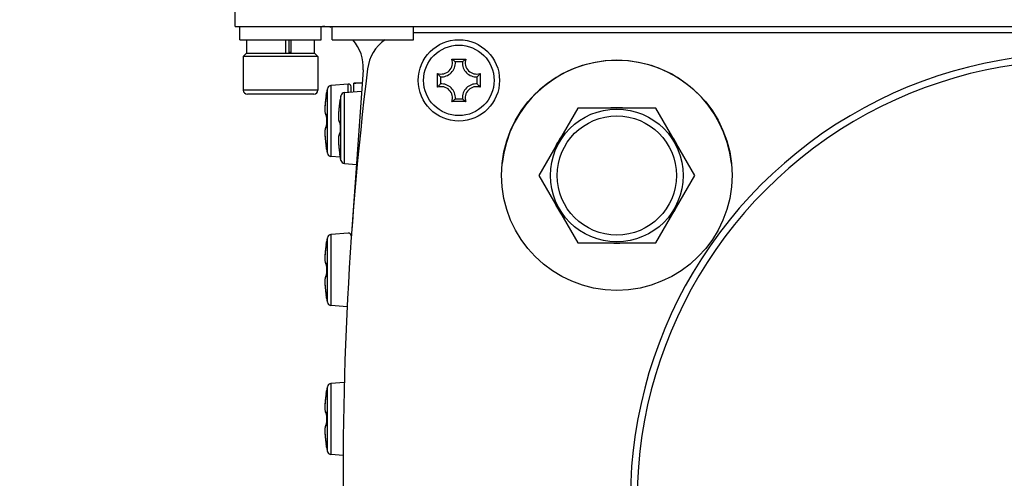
# Model space of a CAD drawing. Header units: millimetres. Extents: x 0 to 420, y 0 to 297.
# Tile 91 of 104: x 333 to 351, y 225 to 234. Entities that reach past the tile are written whole.
import ezdxf

# ---------------------------------------------------------------- set-up
doc = ezdxf.new("R2010")
doc.units = ezdxf.units.MM
doc.header["$LTSCALE"] = 23.1
doc.layers.get('0').update_dxf_attribs({"linetype": 'CONTINUOUS'})
doc.layers.add('02___PRT_ALL_AXES', color=7, linetype='CONTINUOUS')
doc.layers.add('DIM_PILOTEES', color=7, linetype='CONTINUOUS')
doc.styles.get("Standard").update_dxf_attribs({"font": 'txt', "width": 0.7})
doc.dimstyles.new('DIMSTYLE_1', dxfattribs={"dimtxt": 2.5, "dimasz": 3.5, "dimexe": 2, "dimexo": 0, "dimtad": 1, "dimdec": 0, "dimlfac": 4, "dimdsep": 46, "dimtxsty": 'STANDARD', "dimblk": '_FILLED', "dimblk1": '_FILLED', "dimblk2": '_FILLED', "dimcen": 0.09, "dimazin": 2, "dimtp": 0.5, "dimtm": 0.5, "dimtfac": 1, "dimtdec": 0, "dimtofl": 0, "dimtmove": 0, "dimatfit": 3, "dimldrblk": '_FILLED', "dimfxl": 1, "dimtolj": 1, "dimarcsym": 0})
doc.dimstyles.new('DIMSTYLE_5', dxfattribs={"dimtxt": 2.5, "dimasz": 3.5, "dimexe": 2, "dimexo": 0, "dimgap": 2.5, "dimtad": 1, "dimlfac": 4, "dimdsep": 46, "dimtxsty": 'STANDARD', "dimblk": '_FILLED', "dimblk1": '_FILLED', "dimblk2": '_FILLED', "dimcen": 0.09, "dimazin": 2, "dimtp": 0.5, "dimtm": 0.5, "dimtfac": 1, "dimtofl": 0, "dimtmove": 0, "dimatfit": 3, "dimldrblk": '_FILLED', "dimfxl": 1, "dimtolj": 1, "dimarcsym": 0})

# ---------------------------------------------------------------- blocks, each defined once
blk = doc.blocks.new('_FILLED')
at = {"color": 0, "linetype": 'BYBLOCK'}
blk.add_solid([(0, 0), (-1, 0.1429), (-1, -0.1429)], dxfattribs=at)
blk = doc.blocks.new('*D5')
at = {"layer": 'DIM_PILOTEES', "color": 2, "linetype": 'CONTINUOUS'}
for p, q in [((370.369, 250.876), (370.369, 152.328)), ((334.079, 188.243), (334.079, 152.328)), ((334.079, 154.328), (352.224, 154.328)), ((370.369, 154.328), (352.224, 154.328))]:
    blk.add_line(p, q, dxfattribs=at)
at = {"layer": 'DIM_PILOTEES', "color": 2, "linetype": 'CONTINUOUS', "xscale": 3.5, "yscale": 3.5, "zscale": 3.5, "rotation": 180}
blk.add_blockref('_FILLED', (334.079, 154.328), dxfattribs=at)
at = {"layer": 'DIM_PILOTEES', "color": 2, "linetype": 'CONTINUOUS', "xscale": 3.5, "yscale": 3.5, "zscale": 3.5}
blk.add_blockref('_FILLED', (370.369, 154.328), dxfattribs=at)
at = {"layer": 'DIM_PILOTEES', "color": 2, "linetype": 'CONTINUOUS', "insert": (352.835, 157.453), "char_height": 2.5, "width": 7.76786, "attachment_point": 2, "line_spacing_factor": 0.9}
blk.add_mtext('{\\ftxt;\\W0.0001;\\H0.0001;\\~}{\\ftxt;\\W2.0714285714;\\H2.5; }{\\ftxt;\\W0.0001;\\H0.0001;\\~}', dxfattribs=at)
blk = doc.blocks.new('*D8')
at = {"layer": 'DIM_PILOTEES', "color": 2, "linetype": 'CONTINUOUS'}
for p, q in [((309.135, 219.281), (296.688, 217.643)), ((396.54, 219.279), (408.97, 217.643))]:
    blk.add_line(p, q, dxfattribs=at)
for start, end in [(90, 187.5), (-7.5, 90)]:
    blk.add_arc((352.829, 225.034), 54.625, start, end, dxfattribs=at)
for points in [[(297.828, 221.337), (298.671, 217.904), (298.823, 221.436)], [(406.835, 221.436), (406.987, 217.904), (407.83, 221.337)]]:
    blk.add_solid(points, dxfattribs=at)
at = {"layer": 'DIM_PILOTEES', "color": 2, "linetype": 'CONTINUOUS', "insert": (354.282, 284.641), "char_height": 2.5, "width": 23.75, "attachment_point": 2, "rotation": 358.6035, "line_spacing_factor": 0.9}
blk.add_mtext('{\\ftxt;\\W0.0001;\\H0.0001;\\~}{\\ftxt;\\W3.5952380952;\\H2.5; }{\\ftxt;\\W0.0001;\\H0.0001;\\~}{\\ftxt;\\W0.0001;\\H0.0001;\\~}{\\ftxt;\\W2.0714285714;\\H2.5; }{\\ftxt;\\W0.0001;\\H0.0001;\\~}{\\ftxt;\\W0.0001;\\H0.0001;\\~}{\\ftxt;\\W0.6666666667;\\H2.5; }{\\ftxt;\\W0.0001;\\H0.0001;\\~}', dxfattribs=at)

msp = doc.modelspace()

# ---------------------------------------------------------------- linework, layer by layer
at = {"color": 7, "linetype": 'CONTINUOUS'}
for p, q in [((337.3002, 233.7289), (337.3002, 251.3539)), ((337.3002, 233.7289), (368.3752, 233.7289)), ((337.3877, 233.4789), (337.3877, 233.7289)), ((338.8877, 233.4789), (338.8877, 233.7289)), ((337.3877, 233.4789), (338.8877, 233.4789)), ((337.5127, 233.2289), (337.5127, 233.4789)), ((338.2337, 233.2289), (338.2337, 233.4789)), ((338.2939, 233.2289), (338.2939, 233.4789)), ((338.3347, 233.2289), (338.3347, 233.4789)), ((338.7627, 233.2289), (338.7627, 233.4789)), ((337.504, 233.2289), (337.4502, 233.1751)), ((337.4502, 233.1751), (337.4502, 232.5539)), ((338.8252, 233.1751), (337.4502, 233.1751)), ((338.7715, 233.2289), (337.504, 233.2289)), ((338.2939, 233.2539), (338.3347, 233.2539)), ((338.7715, 233.2289), (338.8252, 233.1751)), ((338.8252, 233.1751), (338.8252, 232.5539)), ((341.2975, 233.1257), (341.553, 233.1257)), ((341.4897, 233.0729), (341.3608, 233.0729)), ((339.6595, 232.9264), (339.441, 229.8157)), ((341.0335, 232.6061), (341.0335, 232.8616)), ((341.0862, 232.7983), (341.0862, 232.6695)), ((341.7643, 232.6695), (341.7643, 232.7983)), ((341.817, 232.8616), (341.817, 232.6061)), ((339.3834, 232.6666), (339.0674, 232.639)), ((339.0674, 231.3288), (339.0674, 232.639)), ((339.3834, 232.5148), (339.3834, 232.6666)), ((339.4377, 232.5195), (339.4377, 232.6168)), ((339.4877, 232.5239), (339.4877, 232.6838)), ((341.0425, 232.6184), (341.0415, 232.6171)), ((341.0425, 232.6183), (341.0415, 232.6171)), ((338.8252, 232.5539), (337.4502, 232.5539)), ((338.7502, 232.4789), (337.5252, 232.4789)), ((338.9749, 232.4276), (338.9706, 232.3982)), ((338.9792, 232.454), (338.9749, 232.4275)), ((338.9801, 232.4594), (338.9792, 232.454)), ((338.9819, 232.4702), (338.9801, 232.4594)), ((338.983, 232.4776), (338.9819, 232.4702)), ((338.984, 232.4842), (338.983, 232.4776)), ((338.9848, 232.4898), (338.984, 232.4842)), ((338.9853, 232.4929), (338.9848, 232.4898)), ((338.9856, 232.4957), (338.9853, 232.4929)), ((338.9858, 232.497), (338.9856, 232.4957)), ((338.9858, 232.5059), (338.9866, 232.5058)), ((338.9862, 232.5003), (338.9858, 232.497)), ((338.9863, 232.5014), (338.9861, 232.4993)), ((338.9863, 232.5015), (338.9862, 232.5003)), ((339.0006, 231.3879), (339.0006, 232.5799)), ((339.2506, 232.4499), (339.2358, 232.3759)), ((339.2506, 231.2579), (339.2506, 232.4499)), ((339.3174, 232.509), (339.6321, 232.5365)), ((339.3174, 231.1988), (339.3174, 232.509)), ((338.9557, 232.2493), (338.9549, 232.2292)), ((338.957, 232.2706), (338.9557, 232.2491)), ((338.9601, 232.3087), (338.9599, 232.307)), ((338.9668, 232.3703), (338.9636, 232.3431)), ((338.9706, 232.3984), (338.9668, 232.37)), ((339.2309, 232.3331), (339.2292, 232.323)), ((339.23, 232.3299), (339.2292, 232.3251)), ((339.2292, 232.3251), (339.2295, 232.3251)), ((339.2292, 232.3229), (339.2292, 232.323)), ((339.2314, 232.3382), (339.23, 232.3299)), ((339.2322, 232.3411), (339.2309, 232.3331)), ((339.233, 232.3483), (339.2314, 232.3382)), ((339.2333, 232.3484), (339.2322, 232.3411)), ((339.234, 232.3549), (339.233, 232.3483)), ((339.2342, 232.3547), (339.2333, 232.3484)), ((339.2348, 232.3606), (339.234, 232.3549)), ((339.2348, 232.3584), (339.2342, 232.3547)), ((339.2353, 232.3638), (339.2348, 232.3606)), ((339.2352, 232.3617), (339.2348, 232.3584)), ((339.2356, 232.3645), (339.2352, 232.3617)), ((339.2357, 232.3672), (339.2353, 232.3638)), ((339.2354, 232.3713), (339.2358, 232.3671)), ((339.2359, 232.3666), (339.2356, 232.3645)), ((339.2358, 232.3759), (339.2358, 232.3759)), ((339.2358, 232.3671), (339.2359, 232.3666)), ((339.2363, 232.3707), (339.2359, 232.3666)), ((341.553, 232.3421), (341.2975, 232.3421)), ((341.3097, 232.3512), (341.3084, 232.3502)), ((341.3097, 232.3512), (341.3084, 232.3502)), ((341.3608, 232.3948), (341.4897, 232.3948)), ((338.9549, 232.2293), (338.9545, 232.2107)), ((338.9545, 232.2107), (338.9545, 232.1936)), ((338.9548, 232.178), (338.9555, 232.1637)), ((338.9555, 232.1638), (338.9566, 232.1508)), ((338.9565, 232.1509), (338.9579, 232.1393)), ((338.9579, 232.1393), (338.9596, 232.129)), ((338.9596, 232.1291), (338.9615, 232.1199)), ((338.9615, 232.1199), (338.9638, 232.1118)), ((338.9856, 232.0773), (338.9859, 232.0734)), ((338.9859, 232.0739), (338.9861, 232.0701)), ((338.9861, 232.0701), (338.9862, 232.066)), ((338.9863, 232.057), (338.9862, 232.0525)), ((339.2101, 232.1779), (339.21, 232.1762)), ((338.9851, 231.8859), (338.9845, 231.8856)), ((338.9866, 232.0525), (338.9862, 232.0525)), ((338.9866, 231.9153), (338.9862, 231.9153)), ((339.226, 231.9556), (339.2318, 231.9502)), ((339.2318, 231.9502), (339.235, 231.9483)), ((339.2362, 231.9271), (339.2363, 231.9271)), ((339.2366, 231.9179), (339.2362, 231.9179)), ((338.9548, 231.7899), (338.9545, 231.7741)), ((338.9545, 231.7742), (338.9545, 231.757)), ((338.9545, 231.7571), (338.9549, 231.7385)), ((338.9555, 231.8041), (338.9548, 231.7898)), ((338.9549, 231.7386), (338.9557, 231.7185)), ((338.9566, 231.817), (338.9555, 231.804)), ((338.9557, 231.7185), (338.957, 231.6972)), ((338.9579, 231.8285), (338.9565, 231.8169)), ((338.9596, 231.8388), (338.9579, 231.8285)), ((338.9615, 231.8479), (338.9596, 231.8387)), ((339.2352, 231.752), (339.2333, 231.7511)), ((339.2354, 231.8583), (339.2354, 231.8539)), ((339.2366, 231.7806), (339.2362, 231.7807)), ((339.2363, 231.7788), (339.2362, 231.7756)), ((338.9587, 231.6745), (338.9609, 231.6501)), ((338.9609, 231.6503), (338.9636, 231.6245)), ((338.9616, 231.643), (338.962, 231.6399)), ((338.9636, 231.6245), (338.9668, 231.5975)), ((338.9706, 231.5696), (338.9749, 231.54)), ((338.9749, 231.5403), (338.9792, 231.5138)), ((338.9749, 231.54), (338.9791, 231.5142)), ((338.9792, 231.5138), (338.9809, 231.5037)), ((338.9808, 231.5038), (338.9824, 231.494)), ((338.9824, 231.4944), (338.9836, 231.4861)), ((338.9834, 231.4874), (338.9843, 231.4816)), ((338.9842, 231.4824), (338.9844, 231.4807)), ((338.9843, 231.4816), (338.985, 231.4767)), ((338.9849, 231.4775), (338.9854, 231.4738)), ((338.9853, 231.4747), (338.9856, 231.4722)), ((338.9856, 231.4726), (338.9858, 231.4708)), ((338.9858, 231.4711), (338.9858, 231.4708)), ((338.9858, 231.4708), (338.9861, 231.4681)), ((338.9866, 231.462), (338.9858, 231.4619)), ((338.9861, 231.4681), (338.9863, 231.4665)), ((338.9862, 231.4678), (338.9863, 231.4663)), ((339.2394, 231.3137), (339.0674, 231.3288)), ((339.2292, 231.3827), (339.231, 231.3719)), ((339.231, 231.3719), (339.2324, 231.3629)), ((339.2324, 231.3629), (339.2337, 231.3549)), ((339.2337, 231.3549), (339.2345, 231.3497)), ((339.2345, 231.3497), (339.2351, 231.3452)), ((339.2358, 231.3407), (339.2354, 231.3365)), ((339.2354, 231.3365), (339.2355, 231.3339)), ((339.2355, 231.3339), (339.2358, 231.3319)), ((339.2357, 231.3405), (339.2363, 231.3356)), ((339.2358, 231.3319), (339.2358, 231.3319)), ((339.2506, 231.2579), (339.2358, 231.3319)), ((339.3174, 231.1988), (339.5368, 231.1796)), ((339.3834, 229.9166), (339.0674, 229.889)), ((339.0674, 228.5788), (339.0674, 229.889)), ((338.9792, 229.704), (338.9749, 229.6775)), ((338.9826, 229.7252), (338.9814, 229.7176)), ((338.9837, 229.7321), (338.9826, 229.7252)), ((338.9846, 229.738), (338.9837, 229.7321)), ((338.9851, 229.7414), (338.9846, 229.738)), ((338.9855, 229.7444), (338.9851, 229.7414)), ((338.9858, 229.7468), (338.9855, 229.7444)), ((338.9858, 229.7559), (338.9866, 229.7558)), ((338.9862, 229.7503), (338.9858, 229.747)), ((338.9858, 229.747), (338.9858, 229.7468)), ((338.9863, 229.7514), (338.9861, 229.7493)), ((338.9863, 229.7515), (338.9862, 229.7503)), ((339.0006, 228.6379), (339.0006, 229.8299)), ((338.957, 229.5206), (338.9557, 229.4991)), ((338.9601, 229.5587), (338.9599, 229.557)), ((338.9668, 229.6203), (338.9636, 229.5931)), ((338.9706, 229.6484), (338.9668, 229.62)), ((338.9749, 229.6776), (338.9706, 229.6482)), ((338.9549, 229.4793), (338.9545, 229.4607)), ((338.9545, 229.4607), (338.9545, 229.4436)), ((338.9548, 229.428), (338.9555, 229.4137)), ((338.9557, 229.4993), (338.9549, 229.4792)), ((338.9555, 229.4138), (338.9566, 229.4008)), ((338.9565, 229.4009), (338.9579, 229.3893)), ((338.9579, 229.3893), (338.9596, 229.379)), ((338.9596, 229.3791), (338.9615, 229.3699)), ((338.9615, 229.3699), (338.9638, 229.3618)), ((338.9856, 229.3273), (338.9859, 229.3234)), ((338.9859, 229.3239), (338.9861, 229.3201)), ((338.9861, 229.3201), (338.9862, 229.316)), ((338.9863, 229.307), (338.9862, 229.3025)), ((338.9866, 229.3025), (338.9862, 229.3025)), ((338.9866, 229.1653), (338.9862, 229.1653)), ((338.9548, 229.0399), (338.9545, 229.0241)), ((338.9545, 229.0242), (338.9545, 229.007)), ((338.9545, 229.0071), (338.9549, 228.9885)), ((338.9555, 229.0541), (338.9548, 229.0398)), ((338.9549, 228.9886), (338.9557, 228.9685)), ((338.9566, 229.067), (338.9555, 229.054)), ((338.9557, 228.9685), (338.957, 228.9472)), ((338.9579, 229.0785), (338.9565, 229.0669)), ((338.9596, 229.0888), (338.9579, 229.0785)), ((338.9615, 229.0979), (338.9596, 229.0887)), ((338.9587, 228.9245), (338.9609, 228.9001)), ((338.9609, 228.9003), (338.9636, 228.8745)), ((338.9616, 228.893), (338.962, 228.8899)), ((338.9636, 228.8745), (338.9668, 228.8475)), ((338.9706, 228.8196), (338.9749, 228.79)), ((338.9749, 228.7903), (338.9792, 228.7638)), ((338.9749, 228.79), (338.9791, 228.7642)), ((338.9792, 228.7638), (338.9809, 228.7537)), ((338.9808, 228.7538), (338.9824, 228.744)), ((338.9824, 228.7444), (338.9836, 228.7361)), ((338.9834, 228.7374), (338.9843, 228.7316)), ((338.9842, 228.7324), (338.9849, 228.7275)), ((338.9848, 228.7282), (338.9853, 228.7247)), ((338.9852, 228.7252), (338.9856, 228.7222)), ((338.9856, 228.7226), (338.9858, 228.7208)), ((338.9858, 228.7211), (338.9858, 228.7208)), ((338.9858, 228.7208), (338.9861, 228.7181)), ((338.9866, 228.712), (338.9858, 228.7119)), ((338.9861, 228.7181), (338.9863, 228.7165)), ((338.9862, 228.7178), (338.9863, 228.7163)), ((339.3654, 228.5527), (339.0674, 228.5788)), ((339.3124, 227.1604), (339.0674, 227.139)), ((338.9819, 226.9702), (338.9801, 226.9594)), ((338.983, 226.9776), (338.9819, 226.9702)), ((338.984, 226.9842), (338.983, 226.9776)), ((338.9848, 226.9898), (338.984, 226.9842)), ((338.9853, 226.9929), (338.9848, 226.9898)), ((338.9856, 226.9957), (338.9853, 226.9929)), ((338.9858, 226.997), (338.9856, 226.9957)), ((338.9858, 227.0059), (338.9866, 227.0058)), ((338.9862, 227.0003), (338.9858, 226.997)), ((338.9863, 227.0014), (338.9861, 226.9993)), ((338.9863, 227.0015), (338.9862, 227.0003)), ((339.0006, 225.8879), (339.0006, 227.0799)), ((339.0674, 225.8288), (339.0674, 227.139)), ((338.9601, 226.8087), (338.9599, 226.807)), ((338.9668, 226.8703), (338.9636, 226.8431)), ((338.9706, 226.8984), (338.9668, 226.87)), ((338.9749, 226.9276), (338.9706, 226.8982)), ((338.9792, 226.954), (338.9749, 226.9275)), ((338.9801, 226.9594), (338.9792, 226.954)), ((338.9549, 226.7293), (338.9545, 226.7107)), ((338.9545, 226.7107), (338.9545, 226.6936)), ((338.9548, 226.678), (338.9555, 226.6637)), ((338.9557, 226.7493), (338.9549, 226.7292)), ((338.9555, 226.6638), (338.9566, 226.6508)), ((338.957, 226.7706), (338.9557, 226.7491)), ((338.9565, 226.6509), (338.9579, 226.6393)), ((338.9579, 226.6393), (338.9596, 226.629)), ((338.9596, 226.6291), (338.9615, 226.6199)), ((338.9615, 226.6199), (338.9638, 226.6118)), ((338.9856, 226.5773), (338.9859, 226.5734)), ((338.9859, 226.5739), (338.9861, 226.5701)), ((338.9861, 226.5701), (338.9862, 226.566)), ((338.9863, 226.557), (338.9862, 226.5525)), ((338.9866, 226.5525), (338.9862, 226.5525)), ((338.9548, 226.2899), (338.9545, 226.2741)), ((338.9545, 226.2742), (338.9545, 226.257)), ((338.9545, 226.2571), (338.9549, 226.2385)), ((338.9555, 226.3041), (338.9548, 226.2898)), ((338.9566, 226.317), (338.9555, 226.304)), ((338.9579, 226.3285), (338.9565, 226.3169)), ((338.9596, 226.3388), (338.9579, 226.3285)), ((338.9615, 226.3479), (338.9596, 226.3387)), ((338.9851, 226.3859), (338.9845, 226.3856)), ((338.9866, 226.4153), (338.9862, 226.4153)), ((338.9549, 226.2386), (338.9557, 226.2185)), ((338.9557, 226.2185), (338.957, 226.1972)), ((338.9587, 226.1745), (338.9609, 226.1501)), ((338.9609, 226.1503), (338.9636, 226.1245)), ((338.9616, 226.143), (338.962, 226.1399)), ((338.9636, 226.1245), (338.9668, 226.0975)), ((338.9706, 226.0696), (338.9749, 226.04)), ((338.9749, 226.0403), (338.9792, 226.0138)), ((338.9749, 226.04), (338.9791, 226.0142)), ((338.9792, 226.0138), (338.9809, 226.0037)), ((338.9808, 226.0038), (338.9824, 225.994)), ((338.9824, 225.9944), (338.9836, 225.9861)), ((338.9834, 225.9874), (338.9843, 225.9816)), ((338.9842, 225.9824), (338.9849, 225.9775)), ((338.9848, 225.9782), (338.9853, 225.9747)), ((338.9852, 225.9752), (338.9856, 225.9722)), ((338.9856, 225.9726), (338.9858, 225.9708)), ((338.9858, 225.9711), (338.9858, 225.9708)), ((338.9858, 225.9708), (338.9861, 225.9681)), ((338.9866, 225.962), (338.9858, 225.9619)), ((338.9861, 225.9681), (338.9863, 225.9665)), ((338.9862, 225.9678), (338.9863, 225.9663)), ((339.2912, 225.8092), (339.0674, 225.8288))]:
    msp.add_line(p, q, dxfattribs=at)
at = {"color": 3, "linetype": 'CONTINUOUS'}
msp.add_line((365.0877, 233.6089), (340.5877, 233.6089), dxfattribs=at)
at = {"color": 7, "linetype": 'CONTINUOUS'}
for points in [[(338.9636, 232.3433), (338.9609, 232.3177), (338.9587, 232.2935), (338.957, 232.2705)], [(338.9636, 232.3431), (338.9609, 232.3175), (338.9587, 232.2933)], [(339.2292, 232.3251), (339.2252, 232.3001), (339.2209, 232.2717), (339.2172, 232.2442), (339.214, 232.218), (339.2113, 232.1929), (339.2091, 232.1692), (339.2073, 232.1468), (339.206, 232.1258), (339.2051, 232.1062), (339.2046, 232.088), (339.2044, 232.0712), (339.2045, 232.0697)], [(339.2292, 232.323), (339.2252, 232.2984), (339.221, 232.2699), (339.2172, 232.2423), (339.214, 232.2159), (339.2113, 232.1907), (339.2091, 232.1668), (339.2073, 232.1441), (339.206, 232.1229), (339.2051, 232.103), (339.2046, 232.0845)], [(339.2358, 232.3759), (339.2355, 232.3739), (339.2354, 232.3713)], [(338.9545, 232.2108), (338.9545, 232.1937), (338.9548, 232.1779)], [(338.9638, 232.1118), (338.9665, 232.1045), (338.9697, 232.098), (338.9737, 232.092), (338.9785, 232.0867)], [(338.9785, 232.0867), (338.9845, 232.0822), (338.9852, 232.0819)], [(338.9838, 232.0897), (338.9837, 232.0899), (338.9838, 232.0896), (338.984, 232.0889), (338.9843, 232.0878), (338.9845, 232.0862), (338.9848, 232.0843), (338.9851, 232.0821)], [(338.9851, 232.0821), (338.9854, 232.0795), (338.9857, 232.0766)], [(338.9851, 232.0819), (338.9853, 232.0804), (338.9856, 232.0773)], [(338.9862, 232.0665), (338.9863, 232.0616), (338.9863, 232.057)], [(338.9863, 232.0627), (338.9863, 232.0588), (338.9863, 232.0549)], [(339.2046, 232.0845), (339.2044, 232.0674), (339.2046, 232.0516), (339.2052, 232.0371), (339.2061, 232.024), (339.2072, 232.0121), (339.2087, 232.0013), (339.2104, 231.9917), (339.2125, 231.9831), (339.215, 231.9753), (339.2179, 231.9682), (339.2215, 231.9616), (339.226, 231.9556)], [(338.9845, 231.8856), (338.9785, 231.8811), (338.9737, 231.8757), (338.9697, 231.8698), (338.9665, 231.8632), (338.9638, 231.856), (338.9615, 231.8479)], [(338.9853, 231.8872), (338.985, 231.8845), (338.9846, 231.8822), (338.9843, 231.8803), (338.984, 231.879), (338.9838, 231.8782)], [(338.9862, 231.9153), (338.9863, 231.9107), (338.9863, 231.9061), (338.9862, 231.9017), (338.9861, 231.8976), (338.9859, 231.8938), (338.9856, 231.8903), (338.9853, 231.8872)], [(338.9862, 232.0525), (338.9858, 232.0325), (338.9855, 232.0083), (338.9854, 231.9841), (338.9855, 231.9598), (338.9858, 231.9356), (338.9862, 231.9153)], [(339.234, 231.955), (339.2338, 231.9555), (339.2337, 231.9557), (339.2338, 231.9553), (339.2341, 231.9542), (339.2344, 231.9526), (339.2348, 231.9503)], [(339.2348, 231.9503), (339.2351, 231.9475), (339.2355, 231.9442), (339.2358, 231.9405), (339.236, 231.9363), (339.2362, 231.9318), (339.2363, 231.927), (339.2363, 231.9218)], [(339.2355, 231.8828), (339.2354, 231.8495), (339.2355, 231.825), (339.2358, 231.8005)], [(339.2363, 231.929), (339.2358, 231.9073), (339.2355, 231.8828)], [(339.2363, 231.9218), (339.2358, 231.8985), (339.2355, 231.874)], [(338.9557, 231.7187), (338.957, 231.6973), (338.9587, 231.6743)], [(339.2359, 231.7599), (339.2318, 231.7576), (339.226, 231.7522), (339.2215, 231.7462), (339.2179, 231.7396), (339.215, 231.7325), (339.2125, 231.7247), (339.2104, 231.7161), (339.2087, 231.7065), (339.2072, 231.6957), (339.2061, 231.6838), (339.2052, 231.6707), (339.2046, 231.6562), (339.2044, 231.6404), (339.2045, 231.638)], [(339.2333, 231.7511), (339.2269, 231.7459), (339.2221, 231.74), (339.2182, 231.7336), (339.2151, 231.7266), (339.2126, 231.719), (339.2105, 231.7106), (339.2087, 231.7012), (339.2072, 231.6908), (339.2061, 231.6792), (339.2052, 231.6663), (339.2046, 231.6521)], [(339.2355, 231.7545), (339.2352, 231.7513), (339.2348, 231.7486), (339.2344, 231.7465), (339.2341, 231.7448)], [(339.2362, 231.7756), (339.236, 231.7711), (339.2358, 231.7669), (339.2354, 231.7631), (339.2351, 231.7599), (339.235, 231.7594)], [(339.2358, 231.8005), (339.2363, 231.7764), (339.2363, 231.7713), (339.2362, 231.7666), (339.236, 231.7622), (339.2358, 231.7581), (339.2355, 231.7545)], [(338.9636, 231.6247), (338.9668, 231.5978), (338.9706, 231.5693)], [(339.2046, 231.6521), (339.2044, 231.6366), (339.2046, 231.6198), (339.2051, 231.6016), (339.206, 231.582), (339.2073, 231.561), (339.2091, 231.5386), (339.2113, 231.5149), (339.214, 231.4898), (339.2172, 231.4635), (339.2209, 231.4361), (339.2252, 231.4076), (339.2292, 231.3827)], [(339.2351, 231.3452), (339.2355, 231.3426), (339.2356, 231.3415), (339.2357, 231.3405)], [(338.9814, 229.7176), (338.9796, 229.7066), (338.9792, 229.704)], [(338.9636, 229.5933), (338.9609, 229.5677), (338.9587, 229.5435), (338.957, 229.5205)], [(338.9636, 229.5931), (338.9609, 229.5675), (338.9587, 229.5433)], [(338.9545, 229.4608), (338.9545, 229.4437), (338.9548, 229.4279)], [(338.9638, 229.3618), (338.9665, 229.3545), (338.9697, 229.348), (338.9737, 229.342), (338.9785, 229.3367)], [(338.9785, 229.3367), (338.9845, 229.3322), (338.9852, 229.3319)], [(338.9838, 229.3397), (338.9837, 229.3399), (338.9838, 229.3396), (338.984, 229.3389), (338.9843, 229.3378), (338.9845, 229.3362), (338.9848, 229.3343), (338.9851, 229.3321)], [(338.9851, 229.3321), (338.9854, 229.3295), (338.9857, 229.3266)], [(338.9851, 229.3319), (338.9853, 229.3304), (338.9856, 229.3273)], [(338.9862, 229.1653), (338.9863, 229.1607), (338.9863, 229.1561), (338.9862, 229.1517), (338.9861, 229.1476), (338.9859, 229.1438), (338.9856, 229.1403), (338.9853, 229.1372)], [(338.9862, 229.3025), (338.9858, 229.2825), (338.9855, 229.2583), (338.9854, 229.2341), (338.9855, 229.2098), (338.9858, 229.1856), (338.9862, 229.1653)], [(338.9862, 229.3165), (338.9863, 229.3116), (338.9863, 229.307)], [(338.9863, 229.3127), (338.9863, 229.3088), (338.9863, 229.3049)], [(338.9557, 228.9687), (338.957, 228.9473), (338.9587, 228.9243)], [(338.9785, 229.1311), (338.9737, 229.1257), (338.9697, 229.1198), (338.9665, 229.1132), (338.9638, 229.106), (338.9615, 229.0979)], [(338.9851, 229.1359), (338.9845, 229.1356), (338.9785, 229.1311)], [(338.9853, 229.1372), (338.985, 229.1345), (338.9846, 229.1322), (338.9843, 229.1303), (338.984, 229.129), (338.9838, 229.1282)], [(338.9636, 228.8747), (338.9668, 228.8478), (338.9706, 228.8193)], [(338.9636, 226.8433), (338.9609, 226.8177), (338.9587, 226.7935), (338.957, 226.7705)], [(338.9636, 226.8431), (338.9609, 226.8175), (338.9587, 226.7933)], [(338.9545, 226.7108), (338.9545, 226.6937), (338.9548, 226.6779)], [(338.9638, 226.6118), (338.9665, 226.6045), (338.9697, 226.598), (338.9737, 226.592), (338.9785, 226.5867)], [(338.9785, 226.5867), (338.9845, 226.5822), (338.9852, 226.5819)], [(338.9838, 226.5897), (338.9837, 226.5899), (338.9838, 226.5896), (338.984, 226.5889), (338.9843, 226.5878), (338.9845, 226.5862), (338.9848, 226.5843), (338.9851, 226.5821)], [(338.9851, 226.5821), (338.9854, 226.5795), (338.9857, 226.5766)], [(338.9851, 226.5819), (338.9853, 226.5804), (338.9856, 226.5773)], [(338.9862, 226.5525), (338.9858, 226.5325), (338.9855, 226.5083), (338.9854, 226.4841), (338.9855, 226.4598), (338.9858, 226.4356), (338.9862, 226.4153)], [(338.9862, 226.5665), (338.9863, 226.5616), (338.9863, 226.557)], [(338.9863, 226.5627), (338.9863, 226.5588), (338.9863, 226.5549)], [(338.9845, 226.3856), (338.9785, 226.3811), (338.9737, 226.3757), (338.9697, 226.3698), (338.9665, 226.3632), (338.9638, 226.356), (338.9615, 226.3479)], [(338.9853, 226.3872), (338.985, 226.3845), (338.9846, 226.3822), (338.9843, 226.3803), (338.984, 226.379), (338.9838, 226.3782)], [(338.9862, 226.4153), (338.9863, 226.4107), (338.9863, 226.4061), (338.9862, 226.4017), (338.9861, 226.3976), (338.9859, 226.3938), (338.9856, 226.3903), (338.9853, 226.3872)], [(338.9557, 226.2187), (338.957, 226.1973), (338.9587, 226.1743)], [(338.9636, 226.1247), (338.9668, 226.0978), (338.9706, 226.0693)]]:
    msp.add_lwpolyline(points, dxfattribs=at)
for centre, radius in [((352.8293, 225.0337), 33.7052), ((341.4252, 232.7339), 0.65), ((344.3377, 230.9789), 1.225), ((344.3377, 230.9789), 1.1)]:
    msp.add_circle(centre, radius, dxfattribs=at)
at = {"color": 3, "linetype": 'CONTINUOUS'}
msp.add_circle((341.4252, 232.7339), 0.75, dxfattribs=at)
at = {"color": 7, "linetype": 'CONTINUOUS'}
for centre, radius, start, end in [((338.9113, 232.9789), 0.75, 77.79542, 90), ((338.9113, 232.9789), 0.75, 355.98322, 41.92447), ((352.8377, 224.9789), 8.25, 352.00476, 187.99524), ((341.1002, 233.0589), 0.2082, 251.30248, 18.69752), ((341.1002, 233.0589), 0.2609, 266.91266, 3.08734), ((340.9882, 232.6946), 0.5305, 52.69901, 54.3401), ((341.7502, 233.0589), 0.2609, 176.91266, 273.08734), ((341.8622, 232.6946), 0.5305, 125.6599, 127.30093), ((341.7502, 233.0589), 0.2082, 161.30248, 288.69752), ((344.3377, 230.9789), 2.125, 5.88177, 174.11821), ((352.8377, 224.9789), 8.125, 352.00476, 187.99524), ((341.4645, 233.1709), 0.5305, 215.6599, 217.30107), ((341.386, 233.1709), 0.5305, 322.69891, 324.3401), ((339.0739, 232.5643), 0.075, 95, 167.96061), ((339.3877, 232.6168), 0.05, 0, 95), ((341.4632, 232.2978), 0.5289, 142.8704, 144.34214), ((341.1002, 232.4089), 0.2082, 341.30248, 108.69752), ((341.1002, 232.4089), 0.2609, 356.91266, 93.08734), ((341.7502, 232.4089), 0.2609, 86.91266, 183.08734), ((341.7502, 232.4089), 0.2082, 71.30248, 198.69752), ((341.386, 232.2969), 0.5305, 35.6599, 37.30107), ((337.5252, 232.5539), 0.075, 180, 270), ((338.7502, 232.5539), 0.075, 270, 360), ((341.0462, 232.1058), 2.0961, 171.31984, 171.87012), ((341.0665, 232.1027), 2.1167, 171.00352, 171.32047), ((341.0781, 232.1009), 2.1284, 170.60762, 171.00353), ((341.0801, 232.1006), 2.1304, 170.45025, 170.60775), ((339.0104, 232.5013), 0.025, 169.47443, 189.94036), ((341.7952, 231.9839), 2.8575, 167.96061, 169.47443), ((339.0113, 232.5012), 0.0251, 169.51149, 180.67346), ((339.3239, 232.4343), 0.075, 95, 167.96061), ((340.7459, 232.1433), 1.7934, 173.31386, 174.70926), ((340.868, 232.1292), 1.9164, 173.04888, 173.32115), ((340.9221, 232.1226), 1.9709, 172.55732, 173.048), ((340.9794, 232.1152), 2.0287, 172.1597, 172.55793), ((341.0147, 232.1103), 2.0643, 171.87059, 172.16017), ((341.1318, 231.9969), 1.9302, 172.8634, 173.28531), ((341.1813, 231.9908), 1.9801, 172.54913, 172.86399), ((341.2257, 231.9849), 2.0248, 172.08762, 172.54868), ((341.2624, 231.9799), 2.062, 171.75452, 172.08823), ((341.2876, 231.9762), 2.0874, 171.30069, 171.75445), ((341.3026, 231.9739), 2.1026, 170.91686, 171.30093), ((341.3109, 231.9726), 2.1109, 170.64206, 170.917), ((341.3107, 231.9726), 2.1108, 170.44737, 170.64212), ((338.8715, 232.4133), 0.3674, 352.56033, 352.68058), ((339.2613, 232.3706), 0.0251, 169.50874, 180.85056), ((340.9892, 232.7718), 0.5289, 305.65786, 307.1296), ((341.8622, 232.7732), 0.5305, 232.69901, 234.3401), ((339.0045, 232.1025), 0.0253, 203.38533, 217.00458), ((338.6817, 232.0598), 0.305, 358.62775, 359.56507), ((340.913, 232.0209), 1.7101, 174.03334, 174.73289), ((341.0071, 232.0112), 1.8047, 173.68812, 174.03679), ((341.0695, 232.0043), 1.8674, 173.28525, 173.68791), ((341.8505, 231.9839), 2.8647, 178.62737, 181.37251), ((338.6811, 231.908), 0.3056, 0.45021, 1.3718), ((342.1003, 231.8493), 2.8644, 178.62727, 181.37255), ((338.9328, 231.9252), 0.3039, 358.62676, 359.54673), ((338.9323, 231.7733), 0.3044, 0.46666, 1.37399), ((340.6462, 231.8146), 1.6933, 185.30057, 185.81545), ((340.7715, 231.8274), 1.8192, 185.9163, 186.69753), ((340.8701, 231.8388), 1.9184, 186.69098, 186.96396), ((340.9207, 231.845), 1.9695, 186.96454, 187.40247), ((340.9767, 231.8523), 2.0259, 187.40232, 187.84422), ((341.0138, 231.8574), 2.0634, 187.84357, 188.13306), ((341.0475, 231.8622), 2.0974, 188.13366, 188.6759), ((341.0721, 231.8659), 2.1223, 188.67514, 188.9742), ((341.0765, 231.8666), 2.1267, 188.97402, 189.39744), ((341.0703, 231.8656), 2.1205, 189.39747, 189.54972), ((340.8343, 231.678), 1.6312, 185.20016, 185.35581), ((340.9104, 231.6853), 1.7076, 185.35917, 185.97545), ((339.0104, 231.4665), 0.025, 170.06029, 190.52557), ((341.7952, 231.9839), 2.8575, 190.52557, 192.03939), ((339.0113, 231.4666), 0.0251, 179.32703, 190.48604), ((339.0739, 231.4035), 0.075, 192.03939, 265), ((341.0054, 231.6951), 1.8031, 185.9731, 186.3586), ((341.0719, 231.7025), 1.87, 186.35836, 186.71854), ((341.1395, 231.7105), 1.9381, 186.71901, 187.18581), ((341.1941, 231.7174), 1.9931, 187.18476, 187.45679), ((341.2422, 231.7237), 2.0416, 187.45753, 187.93717), ((341.284, 231.7295), 2.0838, 187.93634, 188.23446), ((341.3136, 231.7338), 2.1137, 188.2347, 188.71324), ((341.3331, 231.7368), 2.1335, 188.71288, 189.05167), ((341.3471, 231.739), 2.1476, 189.05159, 189.37803), ((341.3511, 231.7396), 2.1517, 189.37791, 189.54756), ((339.2613, 231.336), 0.0251, 179.5239, 190.48753), ((339.3239, 231.2735), 0.075, 192.03939, 265), ((339.0739, 229.8143), 0.075, 95, 167.96061), ((339.3877, 229.8668), 0.05, 0, 95), ((341.0781, 229.3509), 2.1284, 170.60762, 171.00353), ((341.0801, 229.3506), 2.1304, 170.45025, 170.60775), ((339.0104, 229.7513), 0.025, 169.47443, 189.94036), ((341.7952, 229.2339), 2.8575, 167.96061, 169.47443), ((339.0113, 229.7512), 0.0251, 169.51149, 180.67346), ((340.7459, 229.3933), 1.7934, 173.31386, 174.70926), ((340.868, 229.3792), 1.9164, 173.04888, 173.32115), ((340.9221, 229.3726), 1.9709, 172.55732, 173.048), ((340.9794, 229.3652), 2.0287, 172.1597, 172.55793), ((341.0147, 229.3603), 2.0643, 171.87059, 172.16017), ((341.0462, 229.3558), 2.0961, 171.31984, 171.87012), ((341.0665, 229.3527), 2.1167, 171.00352, 171.32047), ((339.0045, 229.3525), 0.0253, 203.38533, 217.00458), ((341.8505, 229.2339), 2.8647, 178.62737, 181.37251), ((338.6817, 229.3098), 0.305, 358.62775, 359.56507), ((338.6811, 229.158), 0.3056, 0.45021, 1.3718), ((340.6462, 229.0646), 1.6933, 185.30057, 185.81545), ((340.7715, 229.0774), 1.8192, 185.9163, 186.69753), ((340.8701, 229.0888), 1.9184, 186.69098, 186.96396), ((340.9207, 229.095), 1.9695, 186.96454, 187.40247), ((340.9767, 229.1023), 2.0259, 187.40232, 187.84422), ((341.0138, 229.1074), 2.0634, 187.84357, 188.13306), ((341.0475, 229.1122), 2.0974, 188.13366, 188.6759), ((341.0721, 229.1159), 2.1223, 188.67514, 188.9742), ((341.0765, 229.1166), 2.1267, 188.97402, 189.39744), ((341.0703, 229.1156), 2.1205, 189.39747, 189.54972), ((339.0104, 228.7165), 0.025, 170.06029, 190.52557), ((341.7952, 229.2339), 2.8575, 190.52557, 192.03939), ((339.0113, 228.7166), 0.0251, 179.32703, 190.48604), ((339.0739, 228.6535), 0.075, 192.03939, 265), ((339.0104, 227.0013), 0.025, 169.47443, 189.94036), ((341.7952, 226.4839), 2.8575, 167.96061, 169.47443), ((339.0113, 227.0012), 0.0251, 169.51149, 180.67346), ((339.0739, 227.0643), 0.075, 95, 167.96061), ((340.7459, 226.6433), 1.7934, 173.31386, 174.70926), ((340.868, 226.6292), 1.9164, 173.04888, 173.32115), ((340.9221, 226.6226), 1.9709, 172.55732, 173.048), ((340.9794, 226.6152), 2.0287, 172.1597, 172.55793), ((341.0147, 226.6103), 2.0643, 171.87059, 172.16017), ((341.0462, 226.6058), 2.0961, 171.31984, 171.87012), ((341.0665, 226.6027), 2.1167, 171.00352, 171.32047), ((341.0781, 226.6009), 2.1284, 170.60762, 171.00353), ((341.0801, 226.6006), 2.1304, 170.45025, 170.60775), ((339.0045, 226.6025), 0.0253, 203.38533, 217.00458), ((341.8505, 226.4839), 2.8647, 178.62737, 181.37251), ((338.6817, 226.5598), 0.305, 358.62775, 359.56507), ((338.6811, 226.408), 0.3056, 0.45021, 1.3718), ((340.6462, 226.3146), 1.6933, 185.30057, 185.81545), ((340.7715, 226.3274), 1.8192, 185.9163, 186.69753), ((340.8701, 226.3388), 1.9184, 186.69098, 186.96396), ((340.9207, 226.345), 1.9695, 186.96454, 187.40247), ((340.9767, 226.3523), 2.0259, 187.40232, 187.84422), ((341.0138, 226.3574), 2.0634, 187.84357, 188.13306), ((341.0475, 226.3622), 2.0974, 188.13366, 188.6759), ((341.0721, 226.3659), 2.1223, 188.67514, 188.9742), ((341.0765, 226.3666), 2.1267, 188.97402, 189.39744), ((341.0703, 226.3656), 2.1205, 189.39747, 189.54972), ((339.0104, 225.9665), 0.025, 170.06029, 190.52557), ((341.7952, 226.4839), 2.8575, 190.52557, 192.03939), ((339.0113, 225.9666), 0.0251, 179.32703, 190.48604), ((339.0739, 225.9035), 0.075, 192.03939, 265)]:
    msp.add_arc(centre, radius, start, end, dxfattribs=at)
at = {"color": 3, "linetype": 'CONTINUOUS'}
for centre, radius, start, end in [((340.4863, 232.8589), 0.75, 124.19993, 173.03795), ((400.5402, 225.5256), 61.25, 173.037946, 190.026581)]:
    msp.add_arc(centre, radius, start, end, dxfattribs=at)
at = {"color": 7, "linetype": 'CONTINUOUS'}
for centre, start_param, end_param in [((339.4712, 231.9839), 1.4814237, 1.5571817), ((339.6877, 231.9839), 1.608203, 1.736511)]:
    msp.add_ellipse(centre, major_axis=(1.2124, 0), ratio=0.5773503, start_param=start_param, end_param=end_param, dxfattribs=at)
for points, knots in [([(341.3608, 233.0729), (341.3569, 233.0766), (341.3405, 233.0919), (341.3233, 233.1063), (341.3097, 233.1166)], [0, 0, 0, 0, 0.2394543, 1, 1, 1, 1]), ([(341.4897, 233.0729), (341.4936, 233.0766), (341.51, 233.0919), (341.5272, 233.1063), (341.5408, 233.1166)], [0, 0, 0, 0, 0.2394542, 1, 1, 1, 1]), ([(341.0862, 232.7983), (341.0825, 232.8022), (341.0673, 232.8187), (341.0528, 232.8359), (341.0425, 232.8494)], [0, 0, 0, 0, 0.2394545, 1, 1, 1, 1]), ([(341.7643, 232.7983), (341.768, 232.8022), (341.7832, 232.8187), (341.7976, 232.8359), (341.808, 232.8494)], [0, 0, 0, 0, 0.2394545, 1, 1, 1, 1]), ([(341.0862, 232.6695), (341.0825, 232.6656), (341.0673, 232.6491), (341.0528, 232.6319), (341.0425, 232.6184)], [0, 0, 0, 0, 0.2394545, 1, 1, 1, 1]), ([(341.7643, 232.6695), (341.768, 232.6656), (341.7832, 232.6491), (341.7976, 232.6319), (341.808, 232.6184)], [0, 0, 0, 0, 0.2394545, 1, 1, 1, 1]), ([(338.9792, 232.454), (338.9799, 232.4581), (338.9822, 232.4721), (338.9844, 232.4862), (338.9858, 232.4963)], [0, 0, 0, 0, 0.2883152, 1, 1, 1, 1]), ([(338.9858, 232.4963), (338.986, 232.4976), (338.9863, 232.5), (338.9866, 232.5027), (338.9867, 232.5043), (338.9867, 232.5051), (338.9867, 232.5055), (338.9867, 232.5058), (338.9866, 232.5058)], [0, 0, 0, 0, 0.4279638, 0.7414025, 0.8527358, 0.9328849, 0.9815762, 1, 1, 1, 1]), ([(338.9599, 232.307), (338.9586, 232.2921), (338.9564, 232.2636), (338.9546, 232.2232), (338.9545, 232.1876), (338.956, 232.1576), (338.9591, 232.1339), (338.9631, 232.1184), (338.9676, 232.1097), (338.971, 232.1056), (338.975, 232.1033), (338.9779, 232.1032), (338.9792, 232.1034)], [0, 0, 0, 0, 0.2104941, 0.4020331, 0.5703683, 0.711977, 0.8243535, 0.9065112, 0.9368211, 0.9609756, 0.980926, 1, 1, 1, 1]), ([(339.2292, 232.3229), (339.2299, 232.327), (339.2322, 232.3413), (339.2345, 232.3556), (339.2358, 232.3658)], [0, 0, 0, 0, 0.2884878, 1, 1, 1, 1]), ([(339.2358, 232.3759), (339.2358, 232.3758), (339.236, 232.3755), (339.2364, 232.3753), (339.2366, 232.3752)], [0, 0, 0, 0, 0.1501036, 1, 1, 1, 1]), ([(339.2359, 232.3665), (339.2361, 232.3677), (339.2363, 232.3699), (339.2366, 232.3725), (339.2368, 232.3742), (339.2367, 232.3749), (339.2367, 232.3751), (339.2366, 232.3752)], [0, 0, 0, 0, 0.4232318, 0.7344848, 0.9273529, 0.9783336, 1, 1, 1, 1]), ([(341.3608, 232.3948), (341.3569, 232.3911), (341.3405, 232.3759), (341.3233, 232.3615), (341.3097, 232.3512)], [0, 0, 0, 0, 0.2394542, 1, 1, 1, 1]), ([(341.4897, 232.3948), (341.4936, 232.3911), (341.51, 232.3759), (341.5272, 232.3615), (341.5408, 232.3512)], [0, 0, 0, 0, 0.2394543, 1, 1, 1, 1]), ([(338.9853, 232.0866), (338.985, 232.0891), (338.9843, 232.0934), (338.9832, 232.0983), (338.9819, 232.1011), (338.9811, 232.1027), (338.9799, 232.1036), (338.9792, 232.1034)], [0, 0, 0, 0, 0.3986154, 0.6987931, 0.8091962, 0.8935233, 1, 1, 1, 1]), ([(338.9867, 232.0575), (338.9867, 232.0602), (338.9867, 232.0699), (338.9862, 232.0796), (338.9853, 232.0866)], [0, 0, 0, 0, 0.2728032, 1, 1, 1, 1]), ([(339.21, 232.1762), (339.2086, 232.1612), (339.2064, 232.1325), (339.2046, 232.0917), (339.2044, 232.0557), (339.206, 232.0253), (339.2091, 232.0012), (339.2131, 231.9852), (339.2176, 231.9762), (339.221, 231.9719), (339.2249, 231.9693), (339.2279, 231.9691), (339.2292, 231.9693)], [0, 0, 0, 0, 0.208993, 0.3995868, 0.5675206, 0.7092502, 0.8222243, 0.9053625, 0.9362253, 0.9608777, 0.9810951, 1, 1, 1, 1]), ([(338.9792, 231.8643), (338.9799, 231.8642), (338.9811, 231.8651), (338.982, 231.8667), (338.9832, 231.8696), (338.9843, 231.8746), (338.985, 231.8789), (338.9853, 231.8814)], [0, 0, 0, 0, 0.1063551, 0.1905958, 0.3010606, 0.6013622, 1, 1, 1, 1]), ([(338.9853, 231.8814), (338.9856, 231.8835), (338.9865, 231.8931), (338.9868, 231.9028), (338.9867, 231.9104)], [0, 0, 0, 0, 0.2216791, 1, 1, 1, 1]), ([(339.2354, 231.9515), (339.2351, 231.9541), (339.2344, 231.9586), (339.2332, 231.9637), (339.232, 231.9667), (339.2311, 231.9684), (339.2299, 231.9694), (339.2292, 231.9693)], [0, 0, 0, 0, 0.3966667, 0.6971616, 0.808313, 0.8933906, 1, 1, 1, 1]), ([(339.2367, 231.9228), (339.2367, 231.9254), (339.2367, 231.935), (339.2362, 231.9446), (339.2354, 231.9515)], [0, 0, 0, 0, 0.271251, 1, 1, 1, 1]), ([(338.9792, 231.8643), (338.9779, 231.8646), (338.975, 231.8645), (338.9709, 231.8622), (338.9675, 231.858), (338.963, 231.8492), (338.959, 231.8334), (338.9559, 231.8095), (338.9544, 231.7792), (338.9546, 231.7432), (338.9565, 231.7023), (338.9587, 231.6736), (338.9601, 231.6586)], [0, 0, 0, 0, 0.0189851, 0.0388712, 0.0630001, 0.0933152, 0.1755555, 0.2880603, 0.4297954, 0.5982032, 0.7897066, 1, 1, 1, 1]), ([(339.2292, 231.7302), (339.2279, 231.7305), (339.225, 231.7306), (339.221, 231.7285), (339.2176, 231.7246), (339.2131, 231.7163), (339.2091, 231.7011), (339.206, 231.6779), (339.2045, 231.6484), (339.2046, 231.6132), (339.2063, 231.5732), (339.2085, 231.545), (339.2099, 231.5302)], [0, 0, 0, 0, 0.019313, 0.0390417, 0.0627121, 0.0924591, 0.1736008, 0.2853463, 0.4268273, 0.5955692, 0.7880528, 1, 1, 1, 1]), ([(339.2292, 231.7302), (339.23, 231.73), (339.2314, 231.7311), (339.2323, 231.7331), (339.2337, 231.7368), (339.2349, 231.743), (339.2355, 231.7484), (339.2358, 231.7515)], [0, 0, 0, 0, 0.09908, 0.1826495, 0.2939804, 0.5983902, 1, 1, 1, 1]), ([(339.2358, 231.7515), (339.236, 231.7534), (339.2366, 231.7615), (339.2368, 231.7696), (339.2367, 231.7758)], [0, 0, 0, 0, 0.2301106, 1, 1, 1, 1]), ([(338.9857, 231.4717), (338.9854, 231.4745), (338.9834, 231.4885), (338.9811, 231.5025), (338.9792, 231.5138)], [0, 0, 0, 0, 0.1970753, 1, 1, 1, 1]), ([(338.9866, 231.462), (338.9867, 231.462), (338.9867, 231.4623), (338.9867, 231.4627), (338.9867, 231.4635), (338.9866, 231.4651), (338.9862, 231.4679), (338.9859, 231.4703), (338.9857, 231.4717)], [0, 0, 0, 0, 0.0184027, 0.0671108, 0.1472938, 0.2586705, 0.5721568, 1, 1, 1, 1]), ([(339.2358, 231.3404), (339.2354, 231.3432), (339.2334, 231.3573), (339.2311, 231.3714), (339.2292, 231.3827)], [0, 0, 0, 0, 0.1943104, 1, 1, 1, 1]), ([(339.2366, 231.3314), (339.2367, 231.3314), (339.2367, 231.3317), (339.2367, 231.3323), (339.2366, 231.3341), (339.2363, 231.3368), (339.236, 231.3391), (339.2358, 231.3404)], [0, 0, 0, 0, 0.0155952, 0.0618499, 0.2511482, 0.5662975, 1, 1, 1, 1]), ([(339.2366, 231.3314), (339.2365, 231.3314), (339.2362, 231.3315), (339.2359, 231.3317), (339.2358, 231.3319)], [0, 0, 0, 0, 0.3680352, 1, 1, 1, 1]), ([(338.9792, 229.704), (338.9799, 229.7081), (338.9822, 229.7221), (338.9844, 229.7362), (338.9858, 229.7463)], [0, 0, 0, 0, 0.2883152, 1, 1, 1, 1]), ([(338.9858, 229.7463), (338.986, 229.7476), (338.9863, 229.75), (338.9866, 229.7527), (338.9867, 229.7543), (338.9867, 229.7551), (338.9867, 229.7555), (338.9867, 229.7558), (338.9866, 229.7558)], [0, 0, 0, 0, 0.4279638, 0.7414025, 0.8527358, 0.9328849, 0.9815762, 1, 1, 1, 1]), ([(338.9599, 229.557), (338.9586, 229.5421), (338.9564, 229.5136), (338.9546, 229.4732), (338.9545, 229.4376), (338.956, 229.4076), (338.9591, 229.3839), (338.9631, 229.3684), (338.9676, 229.3597), (338.971, 229.3556), (338.975, 229.3533), (338.9779, 229.3532), (338.9792, 229.3534)], [0, 0, 0, 0, 0.2104941, 0.4020331, 0.5703683, 0.711977, 0.8243535, 0.9065112, 0.9368211, 0.9609756, 0.980926, 1, 1, 1, 1]), ([(338.9853, 229.3366), (338.985, 229.3391), (338.9843, 229.3434), (338.9832, 229.3483), (338.9819, 229.3511), (338.9811, 229.3527), (338.9799, 229.3536), (338.9792, 229.3534)], [0, 0, 0, 0, 0.3986154, 0.6987931, 0.8091962, 0.8935233, 1, 1, 1, 1]), ([(338.9867, 229.3075), (338.9867, 229.3102), (338.9867, 229.3199), (338.9862, 229.3296), (338.9853, 229.3366)], [0, 0, 0, 0, 0.2728032, 1, 1, 1, 1]), ([(338.9853, 229.1314), (338.9856, 229.1335), (338.9865, 229.1431), (338.9868, 229.1528), (338.9867, 229.1604)], [0, 0, 0, 0, 0.2216791, 1, 1, 1, 1]), ([(338.9792, 229.1143), (338.9779, 229.1146), (338.975, 229.1145), (338.9709, 229.1122), (338.9675, 229.108), (338.963, 229.0992), (338.959, 229.0834), (338.9559, 229.0595), (338.9544, 229.0292), (338.9546, 228.9932), (338.9565, 228.9523), (338.9587, 228.9236), (338.9601, 228.9086)], [0, 0, 0, 0, 0.0189851, 0.0388712, 0.0630001, 0.0933152, 0.1755555, 0.2880603, 0.4297954, 0.5982032, 0.7897066, 1, 1, 1, 1]), ([(338.9792, 229.1143), (338.9799, 229.1142), (338.9811, 229.1151), (338.982, 229.1167), (338.9832, 229.1196), (338.9843, 229.1246), (338.985, 229.1289), (338.9853, 229.1314)], [0, 0, 0, 0, 0.1063551, 0.1905958, 0.3010606, 0.6013622, 1, 1, 1, 1]), ([(338.9857, 228.7217), (338.9854, 228.7245), (338.9834, 228.7385), (338.9811, 228.7525), (338.9792, 228.7638)], [0, 0, 0, 0, 0.1970753, 1, 1, 1, 1]), ([(338.9866, 228.712), (338.9867, 228.712), (338.9867, 228.7123), (338.9867, 228.7127), (338.9867, 228.7135), (338.9866, 228.7151), (338.9862, 228.7179), (338.9859, 228.7203), (338.9857, 228.7217)], [0, 0, 0, 0, 0.0184027, 0.0671108, 0.1472938, 0.2586705, 0.5721568, 1, 1, 1, 1]), ([(338.9792, 226.954), (338.9799, 226.9581), (338.9822, 226.9721), (338.9844, 226.9862), (338.9858, 226.9963)], [0, 0, 0, 0, 0.2883152, 1, 1, 1, 1]), ([(338.9858, 226.9963), (338.986, 226.9976), (338.9863, 227), (338.9866, 227.0027), (338.9867, 227.0043), (338.9867, 227.0051), (338.9867, 227.0055), (338.9867, 227.0058), (338.9866, 227.0058)], [0, 0, 0, 0, 0.4279638, 0.7414025, 0.8527358, 0.9328849, 0.9815762, 1, 1, 1, 1]), ([(338.9599, 226.807), (338.9586, 226.7921), (338.9564, 226.7636), (338.9546, 226.7232), (338.9545, 226.6876), (338.956, 226.6576), (338.9591, 226.6339), (338.9631, 226.6184), (338.9676, 226.6097), (338.971, 226.6056), (338.975, 226.6033), (338.9779, 226.6032), (338.9792, 226.6034)], [0, 0, 0, 0, 0.2104941, 0.4020331, 0.5703683, 0.711977, 0.8243535, 0.9065112, 0.9368211, 0.9609756, 0.980926, 1, 1, 1, 1]), ([(338.9853, 226.5866), (338.985, 226.5891), (338.9843, 226.5934), (338.9832, 226.5983), (338.9819, 226.6011), (338.9811, 226.6027), (338.9799, 226.6036), (338.9792, 226.6034)], [0, 0, 0, 0, 0.3986154, 0.6987931, 0.8091962, 0.8935233, 1, 1, 1, 1]), ([(338.9867, 226.5575), (338.9867, 226.5602), (338.9867, 226.5699), (338.9862, 226.5796), (338.9853, 226.5866)], [0, 0, 0, 0, 0.2728032, 1, 1, 1, 1]), ([(338.9792, 226.3643), (338.9779, 226.3646), (338.975, 226.3645), (338.9709, 226.3622), (338.9675, 226.358), (338.963, 226.3492), (338.959, 226.3334), (338.9559, 226.3095), (338.9544, 226.2792), (338.9546, 226.2432), (338.9565, 226.2023), (338.9587, 226.1736), (338.9601, 226.1586)], [0, 0, 0, 0, 0.0189851, 0.0388712, 0.0630001, 0.0933152, 0.1755555, 0.2880603, 0.4297954, 0.5982032, 0.7897066, 1, 1, 1, 1]), ([(338.9792, 226.3643), (338.9799, 226.3642), (338.9811, 226.3651), (338.982, 226.3667), (338.9832, 226.3696), (338.9843, 226.3746), (338.985, 226.3789), (338.9853, 226.3814)], [0, 0, 0, 0, 0.1063551, 0.1905958, 0.3010606, 0.6013622, 1, 1, 1, 1]), ([(338.9853, 226.3814), (338.9856, 226.3835), (338.9865, 226.3931), (338.9868, 226.4028), (338.9867, 226.4104)], [0, 0, 0, 0, 0.2216791, 1, 1, 1, 1]), ([(338.9857, 225.9717), (338.9854, 225.9745), (338.9834, 225.9885), (338.9811, 226.0025), (338.9792, 226.0138)], [0, 0, 0, 0, 0.1970753, 1, 1, 1, 1]), ([(338.9866, 225.962), (338.9867, 225.962), (338.9867, 225.9623), (338.9867, 225.9627), (338.9867, 225.9635), (338.9866, 225.9651), (338.9862, 225.9679), (338.9859, 225.9703), (338.9857, 225.9717)], [0, 0, 0, 0, 0.0184027, 0.0671108, 0.1472938, 0.2586705, 0.5721568, 1, 1, 1, 1])]:
    msp.add_open_spline(points, degree=3, knots=knots, dxfattribs=at)
for points in [[(338.9792, 232.1034), (338.9791, 232.0997), (338.9798, 232.0959), (338.9813, 232.0925)], [(338.9792, 231.8643), (338.979, 231.87), (338.9809, 231.876), (338.9843, 231.8805)], [(339.2292, 231.9693), (339.229, 231.9637), (339.2309, 231.9577), (339.2342, 231.9532)], [(339.2292, 231.7302), (339.229, 231.7359), (339.2309, 231.7419), (339.2344, 231.7464)], [(338.9792, 229.3534), (338.9791, 229.3497), (338.9798, 229.3459), (338.9813, 229.3425)], [(338.9792, 229.1143), (338.979, 229.12), (338.9809, 229.126), (338.9843, 229.1305)], [(338.9792, 226.6034), (338.9791, 226.5997), (338.9798, 226.5959), (338.9813, 226.5925)], [(338.9792, 226.3643), (338.979, 226.37), (338.9809, 226.376), (338.9843, 226.3805)]]:
    msp.add_open_spline(points, degree=3, dxfattribs=at)
at = {"layer": '02___PRT_ALL_AXES', "color": 7, "linetype": 'CONTINUOUS'}
for p, q in [((339.0877, 233.4789), (339.0877, 233.7289)), ((340.5877, 233.4789), (340.5877, 233.7289)), ((339.0877, 233.4789), (340.5877, 233.4789)), ((343.619, 232.2238), (342.9002, 230.9789)), ((345.0565, 232.2238), (343.619, 232.2238)), ((345.7752, 230.9789), (345.0565, 232.2238)), ((342.9002, 230.9789), (343.619, 229.734)), ((345.0565, 229.734), (345.7752, 230.9789)), ((343.619, 229.734), (345.0565, 229.734))]:
    msp.add_line(p, q, dxfattribs=at)
at = {"layer": '02___PRT_ALL_AXES', "color": 3, "linetype": 'CONTINUOUS'}
msp.add_circle((344.3377, 230.9839), 2.125, dxfattribs=at)
at = {"layer": '02___PRT_ALL_AXES', "color": 7, "linetype": 'CONTINUOUS'}
for start, end in [(85.09548, 94.90452), (145.25495, 155.01409), (24.98591, 34.74505), (204.98591, 214.74505), (325.25495, 335.01409), (265.09548, 274.90452)]:
    msp.add_arc((344.3377, 230.9789), 1.25, start, end, dxfattribs=at)

# ---------------------------------------------------------------- dimensions: what is measured, and where the dimension line sits
at = {"layer": 'DIM_PILOTEES', "color": 2, "linetype": 'CONTINUOUS'}
dim = msp.add_angular_dim_3p(base=(352.8293, 279.6591), center=(352.8293, 225.0337), p1=(396.5402, 219.2791), p2=(309.135, 219.2813), text='{\\ftxt;\\W0.0001;\\H0.0001;\\~}{\\ftxt;\\W3.5952380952;\\H2.5; }{\\ftxt;\\W0.0001;\\H0.0001;\\~}{\\ftxt;\\W0.0001;\\H0.0001;\\~}{\\ftxt;\\W2.0714285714;\\H2.5; }{\\ftxt;\\W0.0001;\\H0.0001;\\~}{\\ftxt;\\W0.0001;\\H0.0001;\\~}{\\ftxt;\\W0.6666666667;\\H2.5; }{\\ftxt;\\W0.0001;\\H0.0001;\\~}', dimstyle='DIMSTYLE_5', dxfattribs=at)
dim.commit()
dim.dimension.update_dxf_attribs({"geometry": '*D8', "text_midpoint": (360.0919, 279.1741), "dimtype": 165})
dim = msp.add_linear_dim(base=(370.3691, 154.328), p1=(334.0786, 188.2428), p2=(370.3691, 250.8761), text='{\\ftxt;\\W0.0001;\\H0.0001;\\~}{\\ftxt;\\W2.0714285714;\\H2.5; }{\\ftxt;\\W0.0001;\\H0.0001;\\~}', dimstyle='DIMSTYLE_1', dxfattribs=at)
dim.commit()
dim.dimension.update_dxf_attribs({"geometry": '*D5', "text_midpoint": (352.4774, 154.328), "dimtype": 160})

doc.saveas('drawing.dxf')
